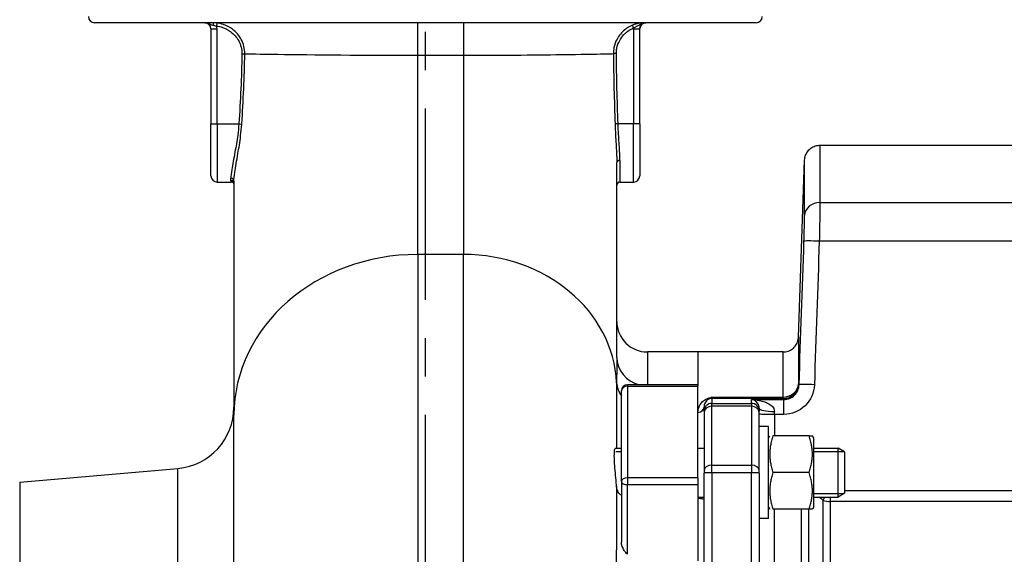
# Model space of a CAD drawing. Header units: millimetres. Extents: x 0 to 5940, y 0 to 4200.
# Tile 33 of 45: x 2081 to 2403, y 2447 to 2622. Entities that reach past the tile are written whole.
import ezdxf

# ---------------------------------------------------------------- set-up
doc = ezdxf.new("R2010")
doc.units = ezdxf.units.MM
doc.header["$LTSCALE"] = 50
doc.linetypes.add('MITTE', pattern=[2, 1.25, -0.25, 0.25, -0.25])
doc.layers.add('02-LINIE-035', color=2, linetype='CONTINUOUS')
doc.layers.add('05-ACHSE', color=1, linetype='MITTE')

msp = doc.modelspace()

# ---------------------------------------------------------------- linework, layer by layer
at = {"layer": '02-LINIE-035'}
for p, q in [((2321.78, 2620.65), (2105.78, 2620.65)), ((2145.67, 2619.57), (2145.8, 2620.56)), ((2211.28, 2610.03), (2211.28, 2620.65)), ((2226.28, 2620.65), (2226.28, 2610.03)), ((2281.79, 2618.95), (2281.41, 2619.88)), ((2143.78, 2618.65), (2145.78, 2618.65)), ((2143.78, 2618.65), (2143.78, 2587.65)), ((2145.78, 2587.65), (2145.78, 2618.65)), ((2281.78, 2618.65), (2283.78, 2618.65)), ((2281.78, 2618.65), (2281.78, 2587.65)), ((2283.78, 2587.65), (2283.78, 2618.65)), ((2153.89, 2610.54), (2154.83, 2610.53)), ((2276.15, 2610.58), (2275.17, 2610.57)), ((2211.28, 2610.03), (2226.28, 2610.03)), ((2211.28, 2544.99), (2211.28, 2610.03)), ((2226.28, 2610.03), (2226.28, 2544.99)), ((2143.78, 2587.65), (2145.78, 2587.65)), ((2143.78, 2570.65), (2143.78, 2587.65)), ((2145.78, 2587.65), (2152.89, 2587.65)), ((2145.78, 2587.65), (2145.78, 2568.65)), ((2152.89, 2587.65), (2153.85, 2587.59)), ((2276.7, 2587.65), (2275.71, 2587.62)), ((2281.78, 2587.65), (2276.7, 2587.65)), ((2281.78, 2568.65), (2281.78, 2587.65)), ((2283.78, 2587.65), (2281.78, 2587.65)), ((2283.78, 2587.65), (2283.78, 2570.65)), ((2342.61, 2580.65), (2450.91, 2580.65)), ((2276.28, 2511.38), (2276.28, 2575.06)), ((2277.28, 2575.69), (2277.28, 2568.65)), ((2335.59, 2517.98), (2337.61, 2575.83)), ((2145.78, 2568.65), (2150.42, 2568.65)), ((2150.28, 2569.07), (2150.28, 2569.87)), ((2151.28, 2568.93), (2151.28, 2492.5)), ((2277.28, 2568.65), (2281.78, 2568.65)), ((2342.58, 2561.94), (2450.78, 2561.94)), ((2450.78, 2549.33), (2342.39, 2549.33)), ((2211.28, 2544.99), (2211.28, 2436.47)), ((2226.28, 2544.99), (2211.28, 2544.99)), ((2226.28, 2435.52), (2226.28, 2544.99)), ((2286.28, 2513.15), (2286.28, 2502.44)), ((2302.78, 2513.15), (2286.28, 2513.15)), ((2302.78, 2513.15), (2302.78, 2502.44)), ((2302.78, 2513.15), (2302.78, 2502.44)), ((2330.59, 2513.15), (2302.78, 2513.15)), ((2279.78, 2502.01), (2279.78, 2502.44)), ((2302.78, 2502.44), (2279.78, 2502.44)), ((2279.78, 2502.01), (2279.78, 2472.09)), ((2279.78, 2502.01), (2302.78, 2502.01)), ((2302.78, 2502.44), (2302.78, 2502.01)), ((2302.78, 2472.09), (2302.78, 2502.01)), ((2277.78, 2470.85), (2277.78, 2500.44)), ((2307.28, 2498.45), (2330.62, 2498.45)), ((2307.28, 2498.45), (2307.28, 2497.97)), ((2330.62, 2497.97), (2307.28, 2497.97)), ((2307.28, 2497.97), (2307.28, 2496.37)), ((2330.62, 2497.97), (2330.62, 2498.45)), ((2304.78, 2493.87), (2304.78, 2495.16)), ((2307.28, 2496.37), (2320.28, 2496.37)), ((2307.28, 2495.41), (2307.28, 2496.37)), ((2320.28, 2495.41), (2307.28, 2495.41)), ((2307.28, 2476.18), (2307.28, 2495.41)), ((2320.28, 2496.37), (2320.28, 2497.61)), ((2320.28, 2497.61), (2330.8, 2497.61)), ((2320.28, 2496.37), (2320.28, 2495.41)), ((2320.28, 2495.41), (2320.28, 2476.18)), ((2322.78, 2494.78), (2322.78, 2493.87)), ((2330.8, 2492.79), (2330.8, 2497.61)), ((2151.28, 2404.13), (2151.28, 2492.5)), ((2304.78, 2493.87), (2304.78, 2493.51)), ((2304.78, 2493.51), (2304.78, 2474.55)), ((2322.78, 2493.51), (2322.78, 2493.87)), ((2322.78, 2474.55), (2322.78, 2493.51)), ((2327.78, 2492.79), (2327.78, 2493.7)), ((2330.8, 2492.79), (2327.78, 2492.79)), ((2327.78, 2492.79), (2327.78, 2485.79)), ((2325.78, 2488.79), (2322.78, 2488.79)), ((2325.78, 2458.79), (2325.78, 2488.79)), ((2325.78, 2485.04), (2326.21, 2485.79)), ((2339.07, 2485.79), (2327.28, 2485.79)), ((2339.07, 2485.79), (2340.15, 2485.79)), ((2340.58, 2485.04), (2340.15, 2485.79)), ((2340.58, 2462.54), (2340.58, 2485.04)), ((2275.85, 2481.79), (2277.78, 2481.79)), ((2302.78, 2481.79), (2304.78, 2481.79)), ((2340.58, 2481.79), (2348.58, 2481.79)), ((2348.58, 2465.79), (2348.58, 2481.79)), ((2350.58, 2480.56), (2348.58, 2481.79)), ((2277.78, 2480.58), (2275.96, 2480.58)), ((2350.54, 2480.58), (2340.58, 2480.58)), ((2350.58, 2480.56), (2350.58, 2467.02)), ((2307.28, 2476.18), (2320.28, 2476.18)), ((2307.28, 2473.72), (2307.28, 2476.18)), ((2320.28, 2476.18), (2320.28, 2473.72)), ((2081.34, 2470.63), (2133.02, 2475.15)), ((2133.02, 2396.28), (2133.02, 2475.15)), ((2279.78, 2472.09), (2279.78, 2469.85)), ((2302.78, 2472.09), (2279.78, 2472.09)), ((2302.78, 2472.09), (2302.78, 2469.85)), ((2304.78, 2474.55), (2304.78, 2473.63)), ((2304.78, 2436.66), (2304.78, 2473.63)), ((2320.28, 2473.72), (2307.28, 2473.72)), ((2307.28, 2473.72), (2307.28, 2427.96)), ((2320.28, 2427.96), (2320.28, 2473.72)), ((2322.78, 2473.63), (2322.78, 2474.55)), ((2322.78, 2473.63), (2322.78, 2427.87)), ((2339.07, 2473.79), (2327.28, 2473.79)), ((2081.34, 2470.63), (2081.34, 2250.67)), ((2277.78, 2470.85), (2277.78, 2451.04)), ((2279.78, 2469.85), (2302.78, 2469.85)), ((2279.78, 2447.09), (2279.78, 2469.85)), ((2302.78, 2469.85), (2302.78, 2444.91)), ((2302.78, 2465.79), (2304.78, 2465.79)), ((2340.58, 2466.99), (2350.54, 2466.99)), ((2340.58, 2465.79), (2348.58, 2465.79)), ((2346.05, 2464.28), (2346.05, 2465.79)), ((2350.58, 2467.02), (2348.58, 2465.79)), ((2350.58, 2467.97), (2417.78, 2467.97)), ((2325.78, 2462.54), (2326.21, 2461.79)), ((2340.58, 2462.54), (2340.15, 2461.79)), ((2343.55, 2464.8), (2343.55, 2255.51)), ((2417.78, 2464.28), (2346.05, 2464.28)), ((2346.05, 2255.51), (2346.05, 2464.28)), ((2339.07, 2461.79), (2327.28, 2461.79)), ((2327.78, 2261.37), (2327.78, 2461.79)), ((2336.44, 2461.79), (2336.44, 2261.37)), ((2338.94, 2261.37), (2338.94, 2461.79)), ((2340.15, 2461.79), (2339.07, 2461.79)), ((2325.78, 2458.79), (2322.78, 2458.79))]:
    msp.add_line(p, q, dxfattribs=at)
for centre, radius, start, end in [((2105.78, 2622.65), 2, 180, 270), ((2141.28, 2610.65), 10, 86.4167, 90), ((2141.78, 2618.65), 2, 0, 90), ((2141.78, 2618.64), 2, 0, 86.4167), ((2285.78, 2618.64), 2, 93.5833, 180), ((2286.28, 2610.65), 10, 90, 93.5833), ((2321.78, 2622.65), 2, 270, 0), ((2141.78, 2618.65), 4, 0, 13.2616), ((2145.78, 2570.65), 2, 180, 270), ((2277.28, 2567.65), 1, 90, 180), ((2281.78, 2570.65), 2, 270, 0), ((2286.28, 2523.15), 10, 180, 270), ((2279.78, 2500.44), 2, 90, 180), ((2131.28, 2495.08), 20, 275, 0)]:
    msp.add_arc(centre, radius, start, end, dxfattribs=at)
for centre, major_axis, ratio, start_param, end_param in [((2144.31, 2619.65), (0, 1), 0.400755, 4.869297, 6.283185), ((2277.28, 2575.06), (-1, 0), 0.629783, 4.712389, 6.283185), ((2150.28, 2568.93), (1, 0), 0.935954, 0, 1.570796), ((2150.28, 2568.09), (1, 0), 0.978129, 0, 1.570796), ((2342.58, 2557.56), (-5, 0.01), 0.87525, 4.713652, 6.244949), ((2342.39, 2549.16), (-5, 0.17), 0.034879, 4.713583, 6.262886), ((2211.28, 2492.5), (-60, 0), 0.874832, 4.712389, 6.283185), ((2226.28, 2501.25), (50, 0), 0.874832, 0.042424, 1.570796), ((2286.28, 2511.38), (-10, 0), 0.92758, 0, 1.304124), ((2286.23, 2503.47), (-10, 0.01), 0.878906, 0.043086, 0.565639), ((2279.78, 2500.44), (-2, 0), 0.785302, 4.712389, 6.283185), ((2330.62, 2502.96), (5, 0.01), 0.903572, 4.710499, 6.242237), ((2330.62, 2502.96), (-4.53, -2.12), 0.999258, 1.133603, 2.668901), ((2340.79, 2502.28), (-5, 0.17), 0.034879, 4.713582, 6.262301), ((2305.73, 2499.69), (0.73, -1.86), 0.603842, 5.704409, 6.242057), ((2307.28, 2495.47), (2.5, 0), 0.999391, 1.570796, 1.921566), ((2332.76, 2498.91), (-1.51, 3.08), 0.682096, 1.543905, 1.660051), ((2302.78, 2495.16), (2, 0), 0.870616, 4.712389, 6.283185), ((2307.28, 2493.87), (-2.5, 0), 0.999391, 4.712389, 6.283185), ((2307.28, 2493.51), (-2.5, 0), 0.759194, 4.712389, 6.283185), ((2320.28, 2493.87), (2.5, 0), 0.999391, 0, 1.570796), ((2320.28, 2493.51), (2.5, 0), 0.759194, 0, 1.570796), ((2327.78, 2494.78), (-5, 0), 0.216056, 0, 1.570796), ((2327.78, 2492.97), (-5, 0), 0.034899, 0, 1.570796), ((2307.28, 2474.55), (-2.5, 0), 0.650865, 4.712389, 6.283185), ((2320.28, 2474.55), (2.5, 0), 0.650865, 0, 1.570796), ((2279.78, 2470.85), (-2, 0), 0.619112, 4.712389, 6.283185), ((2307.28, 2473.63), (-2.5, 0), 0.034899, 4.712389, 6.283185), ((2320.28, 2473.63), (2.5, 0), 0.034899, 0, 1.570796), ((2279.78, 2470.85), (-2, 0), 0.5, 0, 1.570796), ((2346.05, 2468.15), (3.05, 3.96), 0.021275, 3.722971, 4.092045), ((2346.05, 2468.15), (-5, 0), 0.773341, 1.047198, 1.570796)]:
    msp.add_ellipse(centre, major_axis=major_axis, ratio=ratio, start_param=start_param, end_param=end_param, dxfattribs=at)
for points, knots in [([(2141.78, 2620.65), (2142.11, 2620.65), (2142.44, 2620.59), (2143.24, 2620.35), (2143.62, 2620.15), (2144.23, 2619.93), (2144.47, 2619.86), (2144.71, 2619.81)], [-0.0007746, -0.0007746, -0.0007746, -0.0007746, 0.0987539, 0.0987539, 0.2693434, 0.2693434, 0.3759618, 0.3759618, 0.3759618, 0.3759618]), ([(2141.78, 2620.65), (2141.86, 2620.65), (2141.9, 2620.63), (2141.9, 2620.63), (2141.9, 2620.63), (2141.9, 2620.63)], [-1.6711331, -1.6711331, -1.6711331, -1.6711331, -0.8355666, -0.8355666, -0.8355426, -0.8355426, -0.8355426, -0.8355426]), ([(2145.8, 2620.56), (2145.55, 2620.59), (2145.29, 2620.62), (2144.79, 2620.65), (2144.55, 2620.65), (2144.31, 2620.65)], [0, 0, 0, 0, 0.0701574, 0.0701574, 0.1403149, 0.1403149, 0.1403149, 0.1403149]), ([(2154.83, 2610.53), (2154.85, 2612.14), (2154.45, 2613.76), (2153, 2616.48), (2152.01, 2617.62), (2149.94, 2619.19), (2148.93, 2619.72), (2147.19, 2620.31), (2146.5, 2620.47), (2145.8, 2620.56)], [-1.334978, -1.334978, -1.334978, -1.334978, -0.898893, -0.898893, -0.499385, -0.499385, -0.192071, -0.192071, 0, 0, 0, 0]), ([(2281.41, 2619.88), (2280.5, 2619.5), (2279.63, 2618.99), (2277.84, 2617.53), (2276.98, 2616.5), (2275.87, 2614.44), (2275.53, 2613.47), (2275.23, 2611.85), (2275.17, 2611.21), (2275.17, 2610.57)], [-1.071433, -1.071433, -1.071433, -1.071433, -0.802933, -0.802933, -0.446074, -0.446074, -0.171567, -0.171567, 0, 0, 0, 0]), ([(2285.78, 2620.65), (2285.57, 2620.65), (2285.36, 2620.65), (2284.8, 2620.62), (2284.44, 2620.6), (2283.56, 2620.49), (2283.03, 2620.39), (2282.12, 2620.14), (2281.76, 2620.02), (2281.41, 2619.88)], [-0.0010851, -0.0010851, -0.0010851, -0.0010851, 0.1115833, 0.1115833, 0.264843, 0.264843, 0.4275549, 0.4275549, 0.5292499, 0.5292499, 0.5292499, 0.5292499]), ([(2281.79, 2618.95), (2282, 2619.09), (2282.23, 2619.22), (2282.81, 2619.54), (2283.17, 2619.71), (2283.88, 2620.08), (2284.23, 2620.29), (2285.01, 2620.57), (2285.39, 2620.65), (2285.78, 2620.65)], [-0.5292499, -0.5292499, -0.5292499, -0.5292499, -0.4275549, -0.4275549, -0.264843, -0.264843, -0.1115833, -0.1115833, 0.0010851, 0.0010851, 0.0010851, 0.0010851]), ([(2283.78, 2618.65), (2283.78, 2618.85), (2283.81, 2619.05), (2283.96, 2619.55), (2284.13, 2619.83), (2284.62, 2620.33), (2284.97, 2620.52), (2285.49, 2620.64), (2285.63, 2620.65), (2285.78, 2620.65)], [-0.6279054, -0.6279054, -0.6279054, -0.6279054, -0.5079054, -0.5079054, -0.3159054, -0.3159054, -0.0876094, -0.0876094, 0, 0, 0, 0]), ([(2285.65, 2620.63), (2285.65, 2620.63), (2285.66, 2620.64), (2285.71, 2620.65), (2285.74, 2620.65), (2285.78, 2620.65)], [-0.7734382, -0.7734382, -0.7734382, -0.7734382, -0.3867191, -0.3867191, -0.0060289, -0.0060289, -0.0060289, -0.0060289]), ([(2144.71, 2619.81), (2144.86, 2619.77), (2145.03, 2619.74), (2145.35, 2619.66), (2145.51, 2619.62), (2145.67, 2619.57)], [-0.1403149, -0.1403149, -0.1403149, -0.1403149, -0.0701574, -0.0701574, 0, 0, 0, 0]), ([(2145.67, 2619.57), (2146.31, 2619.49), (2146.93, 2619.34), (2148.51, 2618.81), (2149.43, 2618.33), (2151.32, 2616.92), (2152.22, 2615.9), (2153.54, 2613.45), (2153.9, 2611.99), (2153.89, 2610.54)], [0, 0, 0, 0, 0.192071, 0.192071, 0.499385, 0.499385, 0.898893, 0.898893, 1.334978, 1.334978, 1.334978, 1.334978]), ([(2276.15, 2610.58), (2276.15, 2611.15), (2276.2, 2611.73), (2276.47, 2613.19), (2276.79, 2614.06), (2277.79, 2615.91), (2278.56, 2616.84), (2280.18, 2618.15), (2280.96, 2618.61), (2281.79, 2618.95)], [0, 0, 0, 0, 0.171567, 0.171567, 0.446074, 0.446074, 0.802933, 0.802933, 1.071433, 1.071433, 1.071433, 1.071433]), ([(2153.89, 2610.54), (2153.83, 2606.72), (2153.72, 2602.9), (2153.37, 2595.27), (2153.15, 2591.46), (2152.89, 2587.65)], [0, 0, 0, 0, 1.145556, 1.145556, 2.291111, 2.291111, 2.291111, 2.291111]), ([(2153.85, 2587.59), (2154.1, 2591.4), (2154.32, 2595.22), (2154.66, 2602.87), (2154.78, 2606.7), (2154.83, 2610.53)], [-2.291111, -2.291111, -2.291111, -2.291111, -1.145556, -1.145556, 0, 0, 0, 0]), ([(2154.83, 2610.53), (2155.8, 2610.51), (2156.95, 2610.48), (2166.45, 2610.33), (2181.48, 2610.13), (2202.7, 2610.04), (2206.98, 2610.03), (2211.28, 2610.03)], [13.332117, 13.332117, 13.332117, 13.332117, 14.330336, 14.330336, 20.363895, 20.363895, 21.85982, 21.85982, 21.85982, 21.85982]), ([(2226.28, 2610.03), (2228.37, 2610.03), (2230.45, 2610.04), (2244.01, 2610.08), (2254.92, 2610.2), (2268.03, 2610.4), (2271.99, 2610.48), (2274.57, 2610.55), (2274.9, 2610.56), (2275.17, 2610.57)], [4.439943, 4.439943, 4.439943, 4.439943, 5.188665, 5.188665, 9.321756, 9.321756, 12.083758, 12.083758, 12.553533, 12.553533, 12.553533, 12.553533]), ([(2275.17, 2610.57), (2275.2, 2606.75), (2275.27, 2602.92), (2275.46, 2595.26), (2275.59, 2591.44), (2275.71, 2587.62)], [-2.2938, -2.2938, -2.2938, -2.2938, -1.1469, -1.1469, 0, 0, 0, 0]), ([(2276.7, 2587.65), (2276.57, 2591.47), (2276.45, 2595.29), (2276.25, 2602.94), (2276.18, 2606.76), (2276.15, 2610.58)], [0, 0, 0, 0, 1.1469, 1.1469, 2.2938, 2.2938, 2.2938, 2.2938]), ([(2152.89, 2587.65), (2152.8, 2586.41), (2152.67, 2585.18), (2152.26, 2582.03), (2151.94, 2580.17), (2151.22, 2576.25), (2150.83, 2574.3), (2150.39, 2571.53), (2150.28, 2570.56), (2150.28, 2569.87)], [0, 0, 0, 0, 0.391946, 0.391946, 1.019061, 1.019061, 1.821816, 1.821816, 2.438018, 2.438018, 2.438018, 2.438018]), ([(2151.28, 2568.93), (2151.28, 2569.64), (2151.38, 2570.66), (2151.82, 2573.55), (2152.2, 2575.6), (2152.91, 2579.71), (2153.23, 2581.67), (2153.63, 2584.98), (2153.76, 2586.28), (2153.85, 2587.59)], [-2.438018, -2.438018, -2.438018, -2.438018, -1.821816, -1.821816, -1.019061, -1.019061, -0.391946, -0.391946, 0, 0, 0, 0]), ([(2275.71, 2587.62), (2275.75, 2586.41), (2275.81, 2585.21), (2275.98, 2582.01), (2276.11, 2580.05), (2276.25, 2577.12), (2276.28, 2576.05), (2276.28, 2575.06)], [-1.363887, -1.363887, -1.363887, -1.363887, -1.002266, -1.002266, -0.385487, -0.385487, 0, 0, 0, 0]), ([(2277.28, 2575.69), (2277.28, 2576.63), (2277.24, 2577.66), (2277.11, 2580.46), (2276.98, 2582.32), (2276.8, 2585.36), (2276.74, 2586.51), (2276.7, 2587.65)], [0, 0, 0, 0, 0.385487, 0.385487, 1.002266, 1.002266, 1.363887, 1.363887, 1.363887, 1.363887]), ([(2337.61, 2575.83), (2337.63, 2576.37), (2337.74, 2576.91), (2338.12, 2577.92), (2338.4, 2578.4), (2339.08, 2579.24), (2339.5, 2579.61), (2340.42, 2580.18), (2340.94, 2580.4), (2341.84, 2580.61), (2342.22, 2580.65), (2342.61, 2580.65)], [0, 0, 0, 0, 0.1619919, 0.1619919, 0.3245381, 0.3245381, 0.4870642, 0.4870642, 0.649591, 0.649591, 0.7647988, 0.7647988, 0.7647988, 0.7647988]), ([(2342.61, 2580.65), (2342.61, 2580.65), (2342.61, 2580.26), (2342.61, 2579.46), (2342.61, 2578.67), (2342.6, 2577.46), (2342.6, 2575.89), (2342.6, 2572.74), (2342.59, 2568.1), (2342.58, 2561.94)], [0.5000171, 0.5000171, 0.5000171, 0.5000171, 0.625, 0.625, 0.625, 0.75, 0.75, 0.75, 1, 1, 1, 1]), ([(2337.59, 2557.74), (2337.6, 2563.69), (2337.6, 2568.17), (2337.61, 2571.22), (2337.61, 2572.74), (2337.61, 2573.91), (2337.61, 2574.68), (2337.61, 2575.45), (2337.61, 2575.83), (2337.61, 2575.83)], [0, 0, 0, 0, 0.25, 0.25, 0.25, 0.375, 0.375, 0.375, 0.4999829, 0.4999829, 0.4999829, 0.4999829]), ([(2151.28, 2568.02), (2151.27, 2568.04), (2151.27, 2568.09), (2151.19, 2568.24), (2151.12, 2568.35), (2150.86, 2568.55), (2150.69, 2568.63), (2150.5, 2568.65), (2150.46, 2568.65), (2150.42, 2568.65)], [0.1677977, 0.1677977, 0.1677977, 0.1677977, 0.2516267, 0.2516267, 0.3355023, 0.3355023, 0.4029497, 0.4029497, 0.4193778, 0.4193778, 0.4193778, 0.4193778]), ([(2342.58, 2561.94), (2342.58, 2560.68), (2342.56, 2558.83), (2342.53, 2556.66), (2342.5, 2554.48), (2342.45, 2551.94), (2342.39, 2549.33)], [0, 0, 0, 0, 0.499805, 0.499805, 0.499805, 1, 1, 1, 1]), ([(2337.4, 2549.33), (2337.45, 2551.07), (2337.5, 2552.77), (2337.54, 2554.22), (2337.55, 2554.87), (2337.56, 2555.48), (2337.57, 2556.03), (2337.58, 2556.7), (2337.59, 2557.28), (2337.59, 2557.74)], [0, 0, 0, 0, 0.499378, 0.499378, 0.499378, 0.724627, 0.724627, 0.724627, 1, 1, 1, 1]), ([(2330.59, 2513.15), (2331.13, 2513.15), (2331.68, 2513.24), (2332.71, 2513.59), (2333.2, 2513.85), (2334.06, 2514.51), (2334.44, 2514.91), (2335.04, 2515.81), (2335.28, 2516.32), (2335.52, 2517.21), (2335.58, 2517.59), (2335.59, 2517.98)], [0, 0, 0, 0, 0.1619919, 0.1619919, 0.3245381, 0.3245381, 0.4870642, 0.4870642, 0.6495911, 0.6495911, 0.7647988, 0.7647988, 0.7647988, 0.7647988]), ([(2335.59, 2517.98), (2335.59, 2517.98), (2335.59, 2517.98), (2335.59, 2517.98), (2335.59, 2517.98), (2335.59, 2517.65), (2335.59, 2517), (2335.59, 2516.35), (2335.59, 2515.39), (2335.6, 2514.12), (2335.6, 2511.57), (2335.61, 2507.81), (2335.62, 2502.79)], [0.4995978, 0.4995978, 0.4995978, 0.4995978, 0.4999988, 0.4999988, 0.4999988, 0.6250046, 0.6250046, 0.6250046, 0.75, 0.75, 0.75, 1, 1, 1, 1]), ([(2276.28, 2511.38), (2276.28, 2510.49), (2276.27, 2509.56), (2276.26, 2507.73), (2276.25, 2506.85), (2276.24, 2505.37), (2276.24, 2504.79), (2276.23, 2503.84), (2276.23, 2503.47), (2276.23, 2503.1)], [0, 0, 0, 0, 0.659127, 0.659127, 1.253269, 1.253269, 1.624608, 1.624608, 1.856695, 1.856695, 1.856695, 1.856695]), ([(2330.62, 2498.45), (2330.61, 2503.31), (2330.6, 2506.95), (2330.6, 2509.41), (2330.6, 2510.64), (2330.6, 2511.58), (2330.6, 2512.21), (2330.59, 2512.84), (2330.59, 2513.15), (2330.59, 2513.15), (2330.59, 2513.15), (2330.59, 2513.15), (2330.59, 2513.15)], [0, 0, 0, 0, 0.25, 0.25, 0.25, 0.375, 0.375, 0.375, 0.5, 0.5, 0.5, 0.500401, 0.500401, 0.500401, 0.500401]), ([(2340.79, 2502.45), (2340.7, 2499.87), (2339.59, 2497.38), (2337.75, 2495.61), (2335.92, 2493.83), (2333.39, 2492.79), (2330.8, 2492.79)], [0, 0, 0, 0, 0.5, 0.5, 0.5, 1, 1, 1, 1]), ([(2330.8, 2497.61), (2332.1, 2497.61), (2333.37, 2498.14), (2335.2, 2499.92), (2335.75, 2501.17), (2335.79, 2502.45)], [0, 0, 0, 0, 0.5, 0.5, 1, 1, 1, 1]), ([(2302.78, 2493.42), (2302.78, 2494.27), (2302.98, 2495.08), (2303.41, 2495.84), (2303.62, 2496.23), (2303.9, 2496.6), (2304.26, 2496.95), (2304.63, 2497.3), (2305.08, 2497.64), (2305.73, 2497.89)], [0, 0, 0, 0, 0.5, 0.5, 0.5, 0.75, 0.75, 0.75, 1, 1, 1, 1]), ([(2306.42, 2497.82), (2306.02, 2497.65), (2305.8, 2497.45), (2305.6, 2497.25), (2305.59, 2497.24), (2305.58, 2497.23), (2305.56, 2497.21), (2305.38, 2497.01), (2305.24, 2496.81), (2305.13, 2496.59), (2305.12, 2496.58), (2305.12, 2496.57), (2305.11, 2496.56), (2304.88, 2496.11), (2304.78, 2495.65), (2304.78, 2495.16)], [0, 0, 0, 0, 0.234382, 0.234382, 0.234382, 0.25, 0.25, 0.25, 0.486601, 0.486601, 0.486601, 0.5, 0.5, 0.5, 1, 1, 1, 1]), ([(2305.73, 2497.89), (2306.23, 2498.09), (2306.75, 2498.27), (2307.27, 2498.44), (2307.27, 2498.44), (2307.28, 2498.45), (2307.28, 2498.45)], [0, 0, 0, 0, 0.99332, 0.99332, 0.99332, 1, 1, 1, 1]), ([(2307.28, 2498.45), (2307.28, 2498.44), (2307.28, 2498.44), (2307.27, 2498.44), (2306.99, 2498.15), (2306.71, 2497.94), (2306.42, 2497.82)], [0, 0, 0, 0, 0.00645, 0.00645, 0.00645, 1, 1, 1, 1]), ([(2320.28, 2497.61), (2321.12, 2497.6), (2321.96, 2497.51), (2322.79, 2497.35), (2323.42, 2497.22), (2324.05, 2497.05), (2324.66, 2496.82), (2324.81, 2496.76), (2324.96, 2496.7), (2325.11, 2496.63), (2325.65, 2496.4), (2326.17, 2496.1), (2326.64, 2495.72), (2326.75, 2495.62), (2326.86, 2495.52), (2326.97, 2495.42), (2327.42, 2494.97), (2327.78, 2494.39), (2327.78, 2493.7)], [0, 0, 0, 0, 0.282947, 0.282947, 0.282947, 0.5, 0.5, 0.5, 0.553468, 0.553468, 0.553468, 0.75, 0.75, 0.75, 0.797842, 0.797842, 0.797842, 1, 1, 1, 1]), ([(2322.78, 2494.78), (2322.78, 2495.22), (2322.69, 2495.52), (2322.59, 2495.78), (2322.57, 2495.82), (2322.56, 2495.85), (2322.54, 2495.89), (2322.53, 2495.91), (2322.52, 2495.94), (2322.51, 2495.96), (2322.47, 2496.05), (2322.42, 2496.14), (2322.37, 2496.22), (2322.22, 2496.47), (2322.06, 2496.67), (2321.89, 2496.83), (2321.83, 2496.88), (2321.78, 2496.93), (2321.72, 2496.98), (2321.52, 2497.14), (2321.32, 2497.27), (2321.11, 2497.37), (2320.84, 2497.5), (2320.56, 2497.58), (2320.28, 2497.61)], [0, 0, 0, 0, 0.151458, 0.151458, 0.151458, 0.174623, 0.174623, 0.174623, 0.189563, 0.189563, 0.189563, 0.25, 0.25, 0.25, 0.437254, 0.437254, 0.437254, 0.5, 0.5, 0.5, 0.712215, 0.712215, 0.712215, 1, 1, 1, 1]), ([(2276.19, 2469.46), (2276.15, 2470.05), (2276.09, 2470.67), (2275.95, 2472.33), (2275.84, 2473.39), (2275.66, 2475.47), (2275.58, 2476.48), (2275.48, 2478.32), (2275.47, 2479.14), (2275.5, 2480.51), (2275.55, 2481.03), (2275.69, 2481.65), (2275.77, 2481.79), (2275.85, 2481.79)], [-3.594029, -3.594029, -3.594029, -3.594029, -3.385571, -3.385571, -3.068501, -3.068501, -2.756925, -2.756925, -2.446996, -2.446996, -2.132899, -2.132899, -1.870434, -1.870434, -1.870434, -1.870434]), ([(2276.19, 2469.5), (2276.18, 2465.17), (2276.17, 2460.64), (2276.11, 2440.41), (2276.04, 2422.86), (2275.93, 2404.42)], [5.431675, 5.431675, 5.431675, 5.431675, 7.174026, 7.174026, 12.909968, 12.909968, 12.909968, 12.909968]), ([(2277.78, 2466.38), (2277.6, 2466.49), (2277.42, 2466.62), (2276.89, 2467.13), (2276.6, 2467.6), (2276.29, 2468.57), (2276.22, 2469), (2276.19, 2469.46)], [-0.5239352, -0.5239352, -0.5239352, -0.5239352, -0.418183, -0.418183, -0.16662, -0.16662, 0, 0, 0, 0]), ([(2304.78, 2465.07), (2304.78, 2465.04), (2304.73, 2465.03), (2304.52, 2465.05), (2304.31, 2465.1), (2303.87, 2465.2), (2303.67, 2465.24), (2303.31, 2465.3), (2303.16, 2465.32), (2302.92, 2465.33), (2302.85, 2465.33), (2302.78, 2465.33)], [0.3313934, 0.3313934, 0.3313934, 0.3313934, 0.4195606, 0.4195606, 0.5565138, 0.5565138, 0.649727, 0.649727, 0.7107946, 0.7107946, 0.7354672, 0.7354672, 0.7354672, 0.7354672]), ([(2279.78, 2447.09), (2279.58, 2447.24), (2279.4, 2447.43), (2279.04, 2447.85), (2278.86, 2448.1), (2278.45, 2448.78), (2278.24, 2449.24), (2278, 2449.91), (2277.92, 2450.16), (2277.83, 2450.57), (2277.8, 2450.73), (2277.78, 2450.92), (2277.78, 2450.96), (2277.78, 2451), (2277.78, 2451.01), (2277.78, 2451.03), (2277.78, 2451.03), (2277.78, 2451.04), (2277.78, 2451.04), (2277.78, 2451.04)], [-1.3356313, -1.3356313, -1.3356313, -1.3356313, -1.2395891, -1.2395891, -1.1300801, -1.1300801, -0.9498642, -0.9498642, -0.8458395, -0.8458395, -0.7768071, -0.7768071, -0.7598779, -0.7598779, -0.7550699, -0.7550699, -0.7521427, -0.7521427, -0.7516562, -0.7516562, -0.7516562, -0.7516562])]:
    msp.add_open_spline(points, degree=3, knots=knots, dxfattribs=at)
for points in [[(2281.79, 2618.95), (2281.78, 2618.85), (2281.78, 2618.75), (2281.78, 2618.65)], [(2342.61, 2580.65), (2342.61, 2580.65), (2342.61, 2580.65), (2342.61, 2580.65)], [(2150.28, 2569.07), (2150.28, 2568.79), (2150.33, 2568.65), (2150.42, 2568.65)], [(2335.79, 2502.45), (2336.33, 2518.08), (2336.86, 2533.71), (2337.4, 2549.33)], [(2342.39, 2549.33), (2341.86, 2533.71), (2341.32, 2518.08), (2340.79, 2502.45)], [(2276.23, 2503.1), (2276.23, 2497.23), (2276.22, 2490.05), (2276.21, 2481.81)], [(2335.62, 2502.79), (2335.67, 2502.68), (2335.73, 2502.57), (2335.79, 2502.45)], [(2343.55, 2464.8), (2343.11, 2465.13), (2342.67, 2465.46), (2342.24, 2465.79)]]:
    msp.add_open_spline(points, degree=3, dxfattribs=at)
for points in [[(2327.28, 2485.79), (2325.28, 2479.79), (2327.28, 2473.79)], [(2339.07, 2473.79), (2341.07, 2479.79), (2339.07, 2485.79)], [(2327.28, 2473.79), (2325.28, 2467.79), (2327.28, 2461.79)], [(2339.07, 2461.79), (2341.07, 2467.79), (2339.07, 2473.79)]]:
    msp.add_rational_spline(points, [1, 1.15470053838, 1], degree=2, dxfattribs=at)
at = {"layer": '05-ACHSE'}
msp.add_line((2213.78, 2130.18), (2213.78, 2673.65), dxfattribs=at)

doc.saveas('drawing.dxf')
